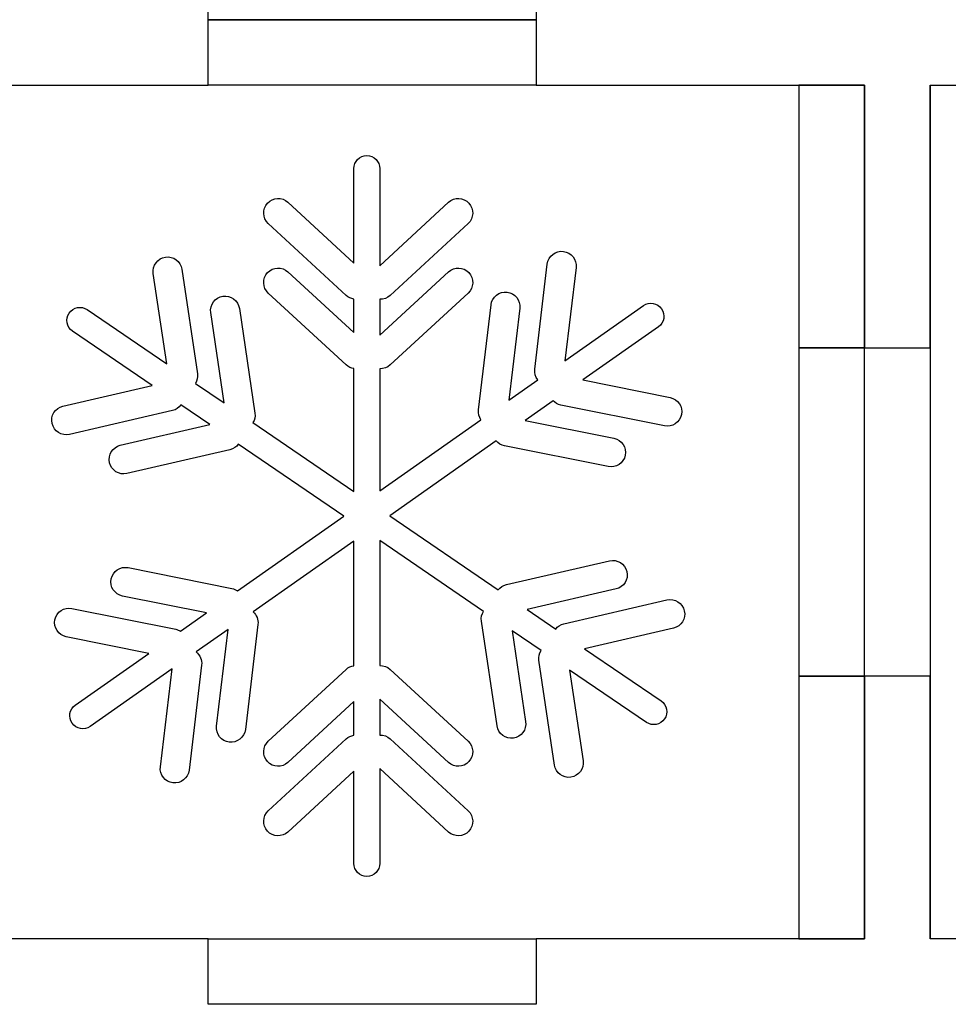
# Model space of a CAD drawing. Header units: millimetres. Extents: x -429 to 420, y -314 to 480.
# Tile 108 of 143: x 184 to 227, y 115 to 160. Entities that reach past the tile are written whole.
import ezdxf

# ---------------------------------------------------------------- set-up
doc = ezdxf.new("R2010")
doc.units = ezdxf.units.MM
doc.header["$MEASUREMENT"] = 0
doc.layers.add('Layer 1', color=7, linetype='Continuous')

msp = doc.modelspace()

# ---------------------------------------------------------------- linework, layer by layer
at = {"layer": 'Layer 1', "color": 114}
for points in [[(220.0131, 144.5664), (223.0131, 144.5664), (223.0131, 156.5662), (220.0131, 156.5662), (220.0131, 144.5664)], [(220.0131, 117.5662), (223.0131, 117.5662), (223.0131, 129.566), (220.0131, 129.566), (220.0131, 117.5662)]]:
    msp.add_lwpolyline(points, close=True, dxfattribs=at)
at = {"layer": 'Layer 1', "color": 7, "lineweight": 25}
for points, knots in [([(223.0129, 189.5662), (223.0129, 189.5662), (223.0129, 201.5661), (223.0129, 201.5661), (223.0129, 201.5661), (223.0129, 201.5661), (211.3424, 201.5661), (211.3424, 201.5661), (211.3424, 201.5661), (211.3424, 201.5661), (208.0129, 201.5661), (208.0129, 201.5661), (208.0129, 201.5661), (208.0129, 201.5661), (208.0129, 204.5662), (208.0129, 204.5662), (208.0129, 204.5662), (208.0129, 204.5662), (208.0129, 204.5662), (208.0129, 204.5662), (208.0129, 204.5662), (208.0129, 204.5662), (193.0128, 204.5662), (193.0128, 204.5662), (193.0128, 204.5662), (193.0128, 204.5662), (193.0128, 204.5662), (193.0128, 204.5662), (193.0128, 204.5662), (193.0128, 204.5662), (193.0128, 201.5661), (193.0128, 201.5661), (193.0128, 201.5661), (193.0128, 201.5661), (189.6127, 201.5661), (189.6127, 201.5661), (189.6127, 201.5661), (189.6127, 201.5661), (178.0128, 201.5661), (178.0128, 201.5661), (178.0128, 201.5661), (178.0128, 201.5661), (178.0128, 189.5662), (178.0128, 189.5662), (178.0128, 189.5662), (178.0128, 189.5662), (181.0129, 189.5662), (181.0129, 189.5662), (181.0129, 189.5662), (181.0129, 189.5662), (181.0129, 174.5662), (181.0129, 174.5662), (181.0129, 174.5662), (181.0129, 174.5662), (178.0128, 174.5662), (178.0128, 174.5662), (178.0128, 174.5662), (178.0128, 174.5662), (178.0128, 162.5663), (178.0128, 162.5663), (178.0128, 162.5663), (178.0128, 162.5663), (189.6127, 162.5663), (189.6127, 162.5663), (189.6127, 162.5663), (189.6127, 162.5663), (193.0128, 162.5663), (193.0128, 162.5663), (193.0128, 162.5663), (193.0128, 162.5663), (193.0128, 159.5661), (193.0128, 159.5661), (193.0128, 159.5661), (193.0128, 159.5661), (193.0128, 159.5661), (193.0128, 159.5661), (193.0128, 159.5661), (193.0128, 159.5661), (208.0129, 159.5661), (208.0129, 159.5661), (208.0129, 159.5661), (208.0129, 159.5661), (208.0129, 159.5661), (208.0129, 159.5661), (208.0129, 159.5661), (208.0129, 159.5661), (208.0129, 162.5663), (208.0129, 162.5663), (208.0129, 162.5663), (208.0129, 162.5663), (211.3424, 162.5663), (211.3424, 162.5663), (211.3424, 162.5663), (211.3424, 162.5663), (223.0129, 162.5663), (223.0129, 162.5663), (223.0129, 162.5663), (223.0129, 162.5663), (223.0129, 174.5662), (223.0129, 174.5662), (223.0129, 174.5662), (223.0129, 174.5662), (220.0128, 174.5662), (220.0128, 174.5662), (220.0128, 174.5662), (220.0128, 174.5662), (220.0128, 189.5662), (220.0128, 189.5662), (220.0128, 189.5662), (220.0128, 189.5662), (223.0129, 189.5662), (223.0129, 189.5662)], [0, 0, 0, 0, 0.0344828, 0.0344828, 0.0344828, 0.0344828, 0.0689655, 0.0689655, 0.0689655, 0.0689655, 0.1034483, 0.1034483, 0.1034483, 0.1034483, 0.137931, 0.137931, 0.137931, 0.137931, 0.1724138, 0.1724138, 0.1724138, 0.1724138, 0.2068966, 0.2068966, 0.2068966, 0.2068966, 0.2413793, 0.2413793, 0.2413793, 0.2413793, 0.2758621, 0.2758621, 0.2758621, 0.2758621, 0.3103448, 0.3103448, 0.3103448, 0.3103448, 0.3448276, 0.3448276, 0.3448276, 0.3448276, 0.3793103, 0.3793103, 0.3793103, 0.3793103, 0.4137931, 0.4137931, 0.4137931, 0.4137931, 0.4482759, 0.4482759, 0.4482759, 0.4482759, 0.4827586, 0.4827586, 0.4827586, 0.4827586, 0.5172414, 0.5172414, 0.5172414, 0.5172414, 0.5517241, 0.5517241, 0.5517241, 0.5517241, 0.5862069, 0.5862069, 0.5862069, 0.5862069, 0.6206897, 0.6206897, 0.6206897, 0.6206897, 0.6551724, 0.6551724, 0.6551724, 0.6551724, 0.6896552, 0.6896552, 0.6896552, 0.6896552, 0.7241379, 0.7241379, 0.7241379, 0.7241379, 0.7586207, 0.7586207, 0.7586207, 0.7586207, 0.7931034, 0.7931034, 0.7931034, 0.7931034, 0.8275862, 0.8275862, 0.8275862, 0.8275862, 0.862069, 0.862069, 0.862069, 0.862069, 0.8965517, 0.8965517, 0.8965517, 0.8965517, 0.9310345, 0.9310345, 0.9310345, 0.9310345, 1, 1, 1, 1]), ([(265.0128, 201.5661), (265.0128, 201.5661), (253.0129, 201.5661), (253.0129, 201.5661), (253.0129, 201.5661), (253.0129, 201.5661), (253.0129, 204.5662), (253.0129, 204.5662), (253.0129, 204.5662), (253.0129, 204.5662), (238.0129, 204.5662), (238.0129, 204.5662), (238.0129, 204.5662), (238.0129, 204.5662), (238.0129, 201.5661), (238.0129, 201.5661), (238.0129, 201.5661), (238.0129, 201.5661), (226.013, 201.5661), (226.013, 201.5661), (226.013, 201.5661), (226.013, 201.5661), (226.013, 189.5662), (226.013, 189.5662), (226.013, 189.5662), (226.013, 189.5662), (223.0129, 189.5662), (223.0129, 189.5662), (223.0129, 189.5662), (223.0129, 189.5662), (223.0129, 174.5662), (223.0129, 174.5662), (223.0129, 174.5662), (223.0129, 174.5662), (226.013, 174.5662), (226.013, 174.5662), (226.013, 174.5662), (226.013, 174.5662), (226.013, 162.5663), (226.013, 162.5663), (226.013, 162.5663), (226.013, 162.5663), (238.0129, 162.5663), (238.0129, 162.5663), (238.0129, 162.5663), (238.0129, 162.5663), (238.0129, 159.5661), (238.0129, 159.5661), (238.0129, 159.5661), (238.0129, 159.5661), (253.0129, 159.5661), (253.0129, 159.5661), (253.0129, 159.5661), (253.0129, 159.5661), (253.0129, 162.5663), (253.0129, 162.5663), (253.0129, 162.5663), (253.0129, 162.5663), (265.0128, 162.5663), (265.0128, 162.5663), (265.0128, 162.5663), (265.0128, 162.5663), (265.0128, 174.5662), (265.0128, 174.5662), (265.0128, 174.5662), (265.0128, 174.5662), (268.013, 174.5662), (268.013, 174.5662), (268.013, 174.5662), (268.013, 174.5662), (268.013, 189.5662), (268.013, 189.5662), (268.013, 189.5662), (268.013, 189.5662), (265.0128, 189.5662), (265.0128, 189.5662), (265.0128, 189.5662), (265.0128, 189.5662), (265.0128, 201.5661), (265.0128, 201.5661)], [0, 0, 0, 0, 0.047619, 0.047619, 0.047619, 0.047619, 0.0952381, 0.0952381, 0.0952381, 0.0952381, 0.1428571, 0.1428571, 0.1428571, 0.1428571, 0.1904762, 0.1904762, 0.1904762, 0.1904762, 0.2380952, 0.2380952, 0.2380952, 0.2380952, 0.2857143, 0.2857143, 0.2857143, 0.2857143, 0.3333333, 0.3333333, 0.3333333, 0.3333333, 0.3809524, 0.3809524, 0.3809524, 0.3809524, 0.4285714, 0.4285714, 0.4285714, 0.4285714, 0.4761905, 0.4761905, 0.4761905, 0.4761905, 0.5238095, 0.5238095, 0.5238095, 0.5238095, 0.5714286, 0.5714286, 0.5714286, 0.5714286, 0.6190476, 0.6190476, 0.6190476, 0.6190476, 0.6666667, 0.6666667, 0.6666667, 0.6666667, 0.7142857, 0.7142857, 0.7142857, 0.7142857, 0.7619048, 0.7619048, 0.7619048, 0.7619048, 0.8095238, 0.8095238, 0.8095238, 0.8095238, 0.8571429, 0.8571429, 0.8571429, 0.8571429, 0.9047619, 0.9047619, 0.9047619, 0.9047619, 1, 1, 1, 1]), ([(223.0129, 144.5661), (223.0129, 144.5661), (223.0129, 156.5663), (223.0129, 156.5663), (223.0129, 156.5663), (223.0129, 156.5663), (211.3424, 156.5663), (211.3424, 156.5663), (211.3424, 156.5663), (211.3424, 156.5663), (208.0129, 156.5663), (208.0129, 156.5663), (208.0129, 156.5663), (208.0129, 156.5663), (208.0129, 159.5661), (208.0129, 159.5661), (208.0129, 159.5661), (208.0129, 159.5661), (208.0129, 159.5661), (208.0129, 159.5661), (208.0129, 159.5661), (208.0129, 159.5661), (193.0128, 159.5661), (193.0128, 159.5661), (193.0128, 159.5661), (193.0128, 159.5661), (193.0128, 159.5661), (193.0128, 159.5661), (193.0128, 159.5661), (193.0128, 159.5661), (193.0128, 156.5663), (193.0128, 156.5663), (193.0128, 156.5663), (193.0128, 156.5663), (189.6127, 156.5663), (189.6127, 156.5663), (189.6127, 156.5663), (189.6127, 156.5663), (178.0128, 156.5663), (178.0128, 156.5663), (178.0128, 156.5663), (178.0128, 156.5663), (178.0128, 144.5661), (178.0128, 144.5661), (178.0128, 144.5661), (178.0128, 144.5661), (181.0129, 144.5661), (181.0129, 144.5661), (181.0129, 144.5661), (181.0129, 144.5661), (181.0129, 129.5661), (181.0129, 129.5661), (181.0129, 129.5661), (181.0129, 129.5661), (178.0128, 129.5661), (178.0128, 129.5661), (178.0128, 129.5661), (178.0128, 129.5661), (178.0128, 117.5662), (178.0128, 117.5662), (178.0128, 117.5662), (178.0128, 117.5662), (189.6127, 117.5662), (189.6127, 117.5662), (189.6127, 117.5662), (189.6127, 117.5662), (193.0128, 117.5662), (193.0128, 117.5662), (193.0128, 117.5662), (193.0128, 117.5662), (193.0128, 114.5663), (193.0128, 114.5663), (193.0128, 114.5663), (193.0128, 114.5663), (193.0128, 114.5663), (193.0128, 114.5663), (193.0128, 114.5663), (193.0128, 114.5663), (208.0129, 114.5663), (208.0129, 114.5663), (208.0129, 114.5663), (208.0129, 114.5663), (208.0129, 114.5663), (208.0129, 114.5663), (208.0129, 114.5663), (208.0129, 114.5663), (208.0129, 117.5662), (208.0129, 117.5662), (208.0129, 117.5662), (208.0129, 117.5662), (211.3424, 117.5662), (211.3424, 117.5662), (211.3424, 117.5662), (211.3424, 117.5662), (223.0129, 117.5662), (223.0129, 117.5662), (223.0129, 117.5662), (223.0129, 117.5662), (223.0129, 129.5661), (223.0129, 129.5661), (223.0129, 129.5661), (223.0129, 129.5661), (220.0128, 129.5661), (220.0128, 129.5661), (220.0128, 129.5661), (220.0128, 129.5661), (220.0128, 144.5661), (220.0128, 144.5661), (220.0128, 144.5661), (220.0128, 144.5661), (223.0129, 144.5661), (223.0129, 144.5661)], [0, 0, 0, 0, 0.0344828, 0.0344828, 0.0344828, 0.0344828, 0.0689655, 0.0689655, 0.0689655, 0.0689655, 0.1034483, 0.1034483, 0.1034483, 0.1034483, 0.137931, 0.137931, 0.137931, 0.137931, 0.1724138, 0.1724138, 0.1724138, 0.1724138, 0.2068966, 0.2068966, 0.2068966, 0.2068966, 0.2413793, 0.2413793, 0.2413793, 0.2413793, 0.2758621, 0.2758621, 0.2758621, 0.2758621, 0.3103448, 0.3103448, 0.3103448, 0.3103448, 0.3448276, 0.3448276, 0.3448276, 0.3448276, 0.3793103, 0.3793103, 0.3793103, 0.3793103, 0.4137931, 0.4137931, 0.4137931, 0.4137931, 0.4482759, 0.4482759, 0.4482759, 0.4482759, 0.4827586, 0.4827586, 0.4827586, 0.4827586, 0.5172414, 0.5172414, 0.5172414, 0.5172414, 0.5517241, 0.5517241, 0.5517241, 0.5517241, 0.5862069, 0.5862069, 0.5862069, 0.5862069, 0.6206897, 0.6206897, 0.6206897, 0.6206897, 0.6551724, 0.6551724, 0.6551724, 0.6551724, 0.6896552, 0.6896552, 0.6896552, 0.6896552, 0.7241379, 0.7241379, 0.7241379, 0.7241379, 0.7586207, 0.7586207, 0.7586207, 0.7586207, 0.7931034, 0.7931034, 0.7931034, 0.7931034, 0.8275862, 0.8275862, 0.8275862, 0.8275862, 0.862069, 0.862069, 0.862069, 0.862069, 0.8965517, 0.8965517, 0.8965517, 0.8965517, 0.9310345, 0.9310345, 0.9310345, 0.9310345, 1, 1, 1, 1]), ([(265.0128, 156.5663), (265.0128, 156.5663), (253.0129, 156.5663), (253.0129, 156.5663), (253.0129, 156.5663), (253.0129, 156.5663), (253.0129, 159.5661), (253.0129, 159.5661), (253.0129, 159.5661), (253.0129, 159.5661), (238.0129, 159.5661), (238.0129, 159.5661), (238.0129, 159.5661), (238.0129, 159.5661), (238.0129, 156.5663), (238.0129, 156.5663), (238.0129, 156.5663), (238.0129, 156.5663), (226.013, 156.5663), (226.013, 156.5663), (226.013, 156.5663), (226.013, 156.5663), (226.013, 144.5661), (226.013, 144.5661), (226.013, 144.5661), (226.013, 144.5661), (223.0129, 144.5661), (223.0129, 144.5661), (223.0129, 144.5661), (223.0129, 144.5661), (223.0129, 129.5661), (223.0129, 129.5661), (223.0129, 129.5661), (223.0129, 129.5661), (226.013, 129.5661), (226.013, 129.5661), (226.013, 129.5661), (226.013, 129.5661), (226.013, 117.5662), (226.013, 117.5662), (226.013, 117.5662), (226.013, 117.5662), (238.0129, 117.5662), (238.0129, 117.5662), (238.0129, 117.5662), (238.0129, 117.5662), (238.0129, 114.5663), (238.0129, 114.5663), (238.0129, 114.5663), (238.0129, 114.5663), (253.0129, 114.5663), (253.0129, 114.5663), (253.0129, 114.5663), (253.0129, 114.5663), (253.0129, 117.5662), (253.0129, 117.5662), (253.0129, 117.5662), (253.0129, 117.5662), (265.0128, 117.5662), (265.0128, 117.5662), (265.0128, 117.5662), (265.0128, 117.5662), (265.0128, 129.5661), (265.0128, 129.5661), (265.0128, 129.5661), (265.0128, 129.5661), (268.013, 129.5661), (268.013, 129.5661), (268.013, 129.5661), (268.013, 129.5661), (268.013, 144.5661), (268.013, 144.5661), (268.013, 144.5661), (268.013, 144.5661), (265.0128, 144.5661), (265.0128, 144.5661), (265.0128, 144.5661), (265.0128, 144.5661), (265.0128, 156.5663), (265.0128, 156.5663)], [0, 0, 0, 0, 0.047619, 0.047619, 0.047619, 0.047619, 0.0952381, 0.0952381, 0.0952381, 0.0952381, 0.1428571, 0.1428571, 0.1428571, 0.1428571, 0.1904762, 0.1904762, 0.1904762, 0.1904762, 0.2380952, 0.2380952, 0.2380952, 0.2380952, 0.2857143, 0.2857143, 0.2857143, 0.2857143, 0.3333333, 0.3333333, 0.3333333, 0.3333333, 0.3809524, 0.3809524, 0.3809524, 0.3809524, 0.4285714, 0.4285714, 0.4285714, 0.4285714, 0.4761905, 0.4761905, 0.4761905, 0.4761905, 0.5238095, 0.5238095, 0.5238095, 0.5238095, 0.5714286, 0.5714286, 0.5714286, 0.5714286, 0.6190476, 0.6190476, 0.6190476, 0.6190476, 0.6666667, 0.6666667, 0.6666667, 0.6666667, 0.7142857, 0.7142857, 0.7142857, 0.7142857, 0.7619048, 0.7619048, 0.7619048, 0.7619048, 0.8095238, 0.8095238, 0.8095238, 0.8095238, 0.8571429, 0.8571429, 0.8571429, 0.8571429, 0.9047619, 0.9047619, 0.9047619, 0.9047619, 1, 1, 1, 1])]:
    msp.add_open_spline(points, degree=3, knots=knots, dxfattribs=at)
at = {"layer": 'Layer 1', "color": 114}
for points, knots in [([(208.0129, 159.5661), (208.0129, 159.5661), (208.0129, 159.5661), (208.0129, 159.5661), (208.0129, 159.5661), (208.0129, 159.5661), (208.0129, 162.5663), (208.0129, 162.5663), (208.0129, 162.5663), (208.0129, 162.5663), (193.0128, 162.5663), (193.0128, 162.5663), (193.0128, 162.5663), (193.0128, 162.5663), (193.0128, 159.5661), (193.0128, 159.5661), (193.0128, 159.5661), (193.0128, 159.5661), (193.0128, 159.5661), (193.0128, 159.5661), (193.0128, 159.5661), (193.0128, 159.5661), (208.0129, 159.5661), (208.0129, 159.5661)], [0, 0, 0, 0, 0.1428571, 0.1428571, 0.1428571, 0.1428571, 0.2857143, 0.2857143, 0.2857143, 0.2857143, 0.4285714, 0.4285714, 0.4285714, 0.4285714, 0.5714286, 0.5714286, 0.5714286, 0.5714286, 0.7142857, 0.7142857, 0.7142857, 0.7142857, 1, 1, 1, 1]), ([(193.0128, 159.5661), (193.0128, 159.5661), (193.0128, 159.5661), (193.0128, 159.5661), (193.0128, 159.5661), (193.0128, 159.5661), (193.0128, 156.5663), (193.0128, 156.5663), (193.0128, 156.5663), (193.0128, 156.5663), (208.0129, 156.5663), (208.0129, 156.5663), (208.0129, 156.5663), (208.0129, 156.5663), (208.0129, 159.5661), (208.0129, 159.5661), (208.0129, 159.5661), (208.0129, 159.5661), (208.0129, 159.5661), (208.0129, 159.5661), (208.0129, 159.5661), (208.0129, 159.5661), (193.0128, 159.5661), (193.0128, 159.5661)], [0, 0, 0, 0, 0.1428571, 0.1428571, 0.1428571, 0.1428571, 0.2857143, 0.2857143, 0.2857143, 0.2857143, 0.4285714, 0.4285714, 0.4285714, 0.4285714, 0.5714286, 0.5714286, 0.5714286, 0.5714286, 0.7142857, 0.7142857, 0.7142857, 0.7142857, 1, 1, 1, 1]), ([(226.013, 144.5661), (226.013, 144.5661), (223.0129, 144.5661), (223.0129, 144.5661), (223.0129, 144.5661), (223.0129, 144.5661), (223.0129, 129.5661), (223.0129, 129.5661), (223.0129, 129.5661), (223.0129, 129.5661), (226.013, 129.5661), (226.013, 129.5661), (226.013, 129.5661), (226.013, 129.5661), (226.013, 117.5662), (226.013, 117.5662), (226.013, 117.5662), (226.013, 117.5662), (226.013, 117.5662), (226.013, 117.5662), (226.013, 117.5662), (226.013, 117.5662), (226.013, 156.5663), (226.013, 156.5663), (226.013, 156.5663), (226.013, 156.5663), (226.013, 156.5663), (226.013, 156.5663), (226.013, 156.5663), (226.013, 156.5663), (226.013, 144.5661), (226.013, 144.5661)], [0, 0, 0, 0, 0.1111111, 0.1111111, 0.1111111, 0.1111111, 0.2222222, 0.2222222, 0.2222222, 0.2222222, 0.3333333, 0.3333333, 0.3333333, 0.3333333, 0.4444444, 0.4444444, 0.4444444, 0.4444444, 0.5555556, 0.5555556, 0.5555556, 0.5555556, 0.6666667, 0.6666667, 0.6666667, 0.6666667, 0.7777778, 0.7777778, 0.7777778, 0.7777778, 1, 1, 1, 1]), ([(214.7783, 132.5517), (214.6965, 132.9062), (214.3394, 133.1293), (213.9851, 133.0473), (213.9851, 133.0473), (213.9851, 133.0473), (209.2689, 131.958), (209.2689, 131.958), (209.2689, 131.958), (209.1149, 131.9225), (208.9882, 131.8334), (208.8982, 131.7167), (208.8982, 131.7167), (208.8982, 131.7167), (207.5901, 132.6083), (207.5901, 132.6083), (207.5901, 132.6083), (207.5901, 132.6083), (211.6573, 133.5476), (211.6573, 133.5476), (211.6573, 133.5476), (212.0118, 133.6294), (212.2349, 133.9865), (212.1529, 134.3408), (212.1529, 134.3408), (212.0711, 134.6953), (211.714, 134.9184), (211.3597, 134.8364), (211.3597, 134.8364), (211.3597, 134.8364), (206.6435, 133.7474), (206.6435, 133.7474), (206.6435, 133.7474), (206.4898, 133.7119), (206.363, 133.6228), (206.2728, 133.5064), (206.2728, 133.5064), (206.2728, 133.5064), (201.3087, 136.8902), (201.3087, 136.8902), (201.3087, 136.8902), (201.3087, 136.8902), (206.1813, 140.3152), (206.1813, 140.3152), (206.1813, 140.3152), (206.2744, 140.2051), (206.4012, 140.1226), (206.5528, 140.0922), (206.5528, 140.0922), (206.5528, 140.0922), (211.2981, 139.1381), (211.2981, 139.1381), (211.2981, 139.1381), (211.6548, 139.0664), (212.0053, 139.2995), (212.077, 139.6562), (212.077, 139.6562), (212.1487, 140.0129), (211.9156, 140.3634), (211.5589, 140.4351), (211.5589, 140.4351), (211.5589, 140.4351), (207.51, 141.249), (207.51, 141.249), (207.51, 141.249), (207.51, 141.249), (208.7834, 142.1441), (208.7834, 142.1441), (208.7834, 142.1441), (208.8734, 142.0512), (208.9908, 141.9832), (209.1263, 141.956), (209.1263, 141.956), (209.1263, 141.956), (213.8719, 141.0019), (213.8719, 141.0019), (213.8719, 141.0019), (214.2286, 140.9302), (214.5791, 141.1633), (214.6508, 141.52), (214.6508, 141.52), (214.7225, 141.8767), (214.4894, 142.2272), (214.1327, 142.2989), (214.1327, 142.2989), (214.1327, 142.2989), (210.1444, 143.1006), (210.1444, 143.1006), (210.1444, 143.1006), (210.1444, 143.1006), (213.593, 145.5244), (213.593, 145.5244), (213.593, 145.5244), (213.861, 145.7128), (213.9261, 146.0858), (213.7377, 146.3539), (213.7377, 146.3539), (213.5493, 146.6217), (213.1763, 146.6867), (212.9085, 146.4986), (212.9085, 146.4986), (212.9085, 146.4986), (209.3189, 143.9755), (209.3189, 143.9755), (209.3189, 143.9755), (209.3189, 143.9755), (209.8282, 148.2424), (209.8282, 148.2424), (209.8282, 148.2424), (209.8713, 148.6036), (209.611, 148.9346), (209.2498, 148.9777), (209.2498, 148.9777), (208.8886, 149.0208), (208.5576, 148.7605), (208.5145, 148.3993), (208.5145, 148.3993), (208.5145, 148.3993), (207.9406, 143.5931), (207.9406, 143.5931), (207.9406, 143.5931), (207.9189, 143.4119), (207.9739, 143.2383), (208.0795, 143.1047), (208.0795, 143.1047), (208.0795, 143.1047), (206.7521, 142.1718), (206.7521, 142.1718), (206.7521, 142.1718), (206.7521, 142.1718), (207.2543, 146.3789), (207.2543, 146.3789), (207.2543, 146.3789), (207.2974, 146.7401), (207.0371, 147.0711), (206.6759, 147.1142), (206.6759, 147.1142), (206.3147, 147.1573), (205.9837, 146.897), (205.9406, 146.5358), (205.9406, 146.5358), (205.9406, 146.5358), (205.3667, 141.7296), (205.3667, 141.7296), (205.3667, 141.7296), (205.3469, 141.5642), (205.3932, 141.4068), (205.481, 141.2787), (205.481, 141.2787), (205.481, 141.2787), (200.8577, 138.0291), (200.8577, 138.0291), (200.8577, 138.0291), (200.8577, 138.0291), (200.8577, 143.6137), (200.8577, 143.6137), (200.8577, 143.6137), (201.0281, 143.606), (201.2014, 143.6632), (201.3361, 143.7875), (201.3361, 143.7875), (201.3361, 143.7875), (204.8921, 147.0712), (204.8921, 147.0712), (204.8921, 147.0712), (205.1593, 147.3181), (205.176, 147.7385), (204.9294, 148.006), (204.9294, 148.006), (204.6825, 148.2732), (204.2619, 148.2899), (203.9946, 148.0433), (203.9946, 148.0433), (203.9946, 148.0433), (200.8577, 145.1466), (200.8577, 145.1466), (200.8577, 145.1466), (200.8577, 145.1466), (200.8577, 146.7913), (200.8577, 146.7913), (200.8577, 146.7913), (201.0281, 146.7836), (201.2014, 146.8408), (201.3361, 146.9651), (201.3361, 146.9651), (201.3361, 146.9651), (204.8921, 150.2488), (204.8921, 150.2488), (204.8921, 150.2488), (205.1593, 150.4957), (205.176, 150.9163), (204.9294, 151.1836), (204.9294, 151.1836), (204.6825, 151.4508), (204.2619, 151.4675), (203.9946, 151.2209), (203.9946, 151.2209), (203.9946, 151.2209), (200.8577, 148.3242), (200.8577, 148.3242), (200.8577, 148.3242), (200.8577, 148.3242), (200.8577, 152.7584), (200.8577, 152.7584), (200.8577, 152.7584), (200.8577, 153.086), (200.5899, 153.3537), (200.2624, 153.3537), (200.2624, 153.3537), (199.9351, 153.3537), (199.6671, 153.0859), (199.6671, 152.7584), (199.6671, 152.7584), (199.6671, 152.7584), (199.6671, 148.4401), (199.6671, 148.4401), (199.6671, 148.4401), (199.6671, 148.4401), (196.6559, 151.2209), (196.6559, 151.2209), (196.6559, 151.2209), (196.3887, 151.4678), (195.968, 151.4511), (195.7211, 151.1836), (195.7211, 151.1836), (195.4742, 150.9164), (195.4909, 150.4957), (195.7584, 150.2488), (195.7584, 150.2488), (195.7584, 150.2488), (199.3144, 146.9651), (199.3144, 146.9651), (199.3144, 146.9651), (199.4157, 146.8714), (199.5393, 146.8161), (199.6671, 146.7976), (199.6671, 146.7976), (199.6671, 146.7976), (199.6671, 145.2625), (199.6671, 145.2625), (199.6671, 145.2625), (199.6671, 145.2625), (196.6559, 148.0433), (196.6559, 148.0433), (196.6559, 148.0433), (196.3887, 148.2902), (195.968, 148.2735), (195.7211, 148.006), (195.7211, 148.006), (195.4742, 147.7388), (195.4909, 147.3181), (195.7584, 147.0712), (195.7584, 147.0712), (195.7584, 147.0712), (199.3144, 143.7875), (199.3144, 143.7875), (199.3144, 143.7875), (199.4157, 143.6938), (199.5393, 143.6385), (199.6671, 143.62), (199.6671, 143.62), (199.6671, 143.62), (199.6671, 138.0095), (199.6671, 138.0095), (199.6671, 138.0095), (199.6671, 138.0095), (195.0575, 141.1514), (195.0575, 141.1514), (195.0575, 141.1514), (195.1326, 141.2779), (195.1692, 141.4279), (195.1459, 141.5837), (195.1459, 141.5837), (195.1459, 141.5837), (194.435, 146.3716), (194.435, 146.3716), (194.435, 146.3716), (194.3816, 146.7314), (194.0434, 146.9823), (193.6836, 146.9288), (193.6836, 146.9288), (193.3238, 146.8754), (193.0729, 146.5372), (193.1264, 146.1774), (193.1264, 146.1774), (193.1264, 146.1774), (193.7392, 142.0502), (193.7392, 142.0502), (193.7392, 142.0502), (193.7392, 142.0502), (192.4319, 142.9413), (192.4319, 142.9413), (192.4319, 142.9413), (192.5068, 143.0675), (192.5433, 143.2178), (192.52, 143.3734), (192.52, 143.3734), (192.52, 143.3734), (191.8091, 148.1613), (191.8091, 148.1613), (191.8091, 148.1613), (191.7557, 148.5211), (191.4175, 148.772), (191.0577, 148.7185), (191.0577, 148.7185), (190.6979, 148.6651), (190.447, 148.3269), (190.5005, 147.9671), (190.5005, 147.9671), (190.5005, 147.9671), (191.1133, 143.8401), (191.1133, 143.8401), (191.1133, 143.8401), (191.1133, 143.8401), (187.48, 146.3166), (187.48, 146.3166), (187.48, 146.3166), (187.2093, 146.501), (186.8373, 146.4306), (186.6526, 146.16), (186.6526, 146.16), (186.4682, 145.8896), (186.5388, 145.5173), (186.8092, 145.3329), (186.8092, 145.3329), (186.8092, 145.3329), (190.456, 142.8471), (190.456, 142.8471), (190.456, 142.8471), (190.456, 142.8471), (186.3674, 141.9028), (186.3674, 141.9028), (186.3674, 141.9028), (186.0129, 141.821), (185.7898, 141.4639), (185.8718, 141.1096), (185.8718, 141.1096), (185.9538, 140.7551), (186.3107, 140.532), (186.665, 140.614), (186.665, 140.614), (186.665, 140.614), (191.3812, 141.7033), (191.3812, 141.7033), (191.3812, 141.7033), (191.5407, 141.7401), (191.6712, 141.8343), (191.7617, 141.9573), (191.7617, 141.9573), (191.7617, 141.9573), (193.0814, 141.0577), (193.0814, 141.0577), (193.0814, 141.0577), (193.0814, 141.0577), (188.9931, 140.1137), (188.9931, 140.1137), (188.9931, 140.1137), (188.6386, 140.0319), (188.4155, 139.6748), (188.4975, 139.3205), (188.4975, 139.3205), (188.5793, 138.966), (188.9364, 138.7429), (189.2907, 138.8249), (189.2907, 138.8249), (189.2907, 138.8249), (194.0069, 139.9142), (194.0069, 139.9142), (194.0069, 139.9142), (194.1662, 139.951), (194.2969, 140.0452), (194.3871, 140.1679), (194.3871, 140.1679), (194.3871, 140.1679), (199.216, 136.8765), (199.216, 136.8765), (199.216, 136.8765), (199.216, 136.8765), (194.3516, 133.4573), (194.3516, 133.4573), (194.3516, 133.4573), (194.2775, 133.5107), (194.1923, 133.5507), (194.0976, 133.5697), (194.0976, 133.5697), (194.0976, 133.5697), (189.3523, 134.5238), (189.3523, 134.5238), (189.3523, 134.5238), (188.9956, 134.5955), (188.6451, 134.3624), (188.5734, 134.0057), (188.5734, 134.0057), (188.5017, 133.649), (188.7348, 133.2985), (189.0915, 133.2268), (189.0915, 133.2268), (189.0915, 133.2268), (192.9266, 132.4558), (192.9266, 132.4558), (192.9266, 132.4558), (192.9266, 132.4558), (191.737, 131.6197), (191.737, 131.6197), (191.737, 131.6197), (191.6727, 131.6594), (191.6021, 131.6903), (191.5237, 131.706), (191.5237, 131.706), (191.5237, 131.706), (186.7784, 132.6601), (186.7784, 132.6601), (186.7784, 132.6601), (186.4217, 132.7318), (186.0712, 132.4987), (185.9995, 132.142), (185.9995, 132.142), (185.9278, 131.7853), (186.1609, 131.4348), (186.5176, 131.3631), (186.5176, 131.3631), (186.5176, 131.3631), (190.2921, 130.6043), (190.2921, 130.6043), (190.2921, 130.6043), (190.2921, 130.6043), (186.9316, 128.2424), (186.9316, 128.2424), (186.9316, 128.2424), (186.6638, 128.054), (186.5988, 127.681), (186.7869, 127.4129), (186.7869, 127.4129), (186.9753, 127.1451), (187.3483, 127.0801), (187.6164, 127.2682), (187.6164, 127.2682), (187.6164, 127.2682), (191.3568, 129.8971), (191.3568, 129.8971), (191.3568, 129.8971), (191.3568, 129.8971), (190.8221, 125.4193), (190.8221, 125.4193), (190.8221, 125.4193), (190.779, 125.0581), (191.0393, 124.7271), (191.4005, 124.684), (191.4005, 124.684), (191.7617, 124.6409), (192.0927, 124.9012), (192.1358, 125.2624), (192.1358, 125.2624), (192.1358, 125.2624), (192.7097, 130.0686), (192.7097, 130.0686), (192.7097, 130.0686), (192.7383, 130.3073), (192.6327, 130.5306), (192.4546, 130.6687), (192.4546, 130.6687), (192.4546, 130.6687), (193.9233, 131.7008), (193.9233, 131.7008), (193.9233, 131.7008), (193.9233, 131.7008), (193.3957, 127.2828), (193.3957, 127.2828), (193.3957, 127.2828), (193.3526, 126.9216), (193.6129, 126.5906), (193.9741, 126.5475), (193.9741, 126.5475), (194.3353, 126.5044), (194.6663, 126.7647), (194.7094, 127.1259), (194.7094, 127.1259), (194.7094, 127.1259), (195.2833, 131.9321), (195.2833, 131.9321), (195.2833, 131.9321), (195.3098, 132.1541), (195.2211, 132.3639), (195.0653, 132.5033), (195.0653, 132.5033), (195.0653, 132.5033), (199.6667, 135.7376), (199.6667, 135.7376), (199.6667, 135.7376), (199.6667, 135.7376), (199.6667, 130.0419), (199.6667, 130.0419), (199.6667, 130.0419), (199.5389, 130.0234), (199.4156, 129.9681), (199.314, 129.8744), (199.314, 129.8744), (199.314, 129.8744), (195.758, 126.5907), (195.758, 126.5907), (195.758, 126.5907), (195.4908, 126.3438), (195.4741, 125.9232), (195.7207, 125.6559), (195.7207, 125.6559), (195.9676, 125.3887), (196.3882, 125.372), (196.6555, 125.6186), (196.6555, 125.6186), (196.6555, 125.6186), (199.6667, 128.3994), (199.6667, 128.3994), (199.6667, 128.3994), (199.6667, 128.3994), (199.6667, 126.8643), (199.6667, 126.8643), (199.6667, 126.8643), (199.5389, 126.8458), (199.4156, 126.7905), (199.314, 126.6968), (199.314, 126.6968), (199.314, 126.6968), (195.758, 123.4131), (195.758, 123.4131), (195.758, 123.4131), (195.4908, 123.1662), (195.4741, 122.7456), (195.7207, 122.4783), (195.7207, 122.4783), (195.9676, 122.2111), (196.3882, 122.1944), (196.6555, 122.441), (196.6555, 122.441), (196.6555, 122.441), (199.6667, 125.2218), (199.6667, 125.2218), (199.6667, 125.2218), (199.6667, 125.2218), (199.6667, 121.0086), (199.6667, 121.0086), (199.6667, 121.0086), (199.6667, 120.681), (199.9347, 120.4133), (200.262, 120.4133), (200.262, 120.4133), (200.5896, 120.4133), (200.8573, 120.6811), (200.8573, 121.0086), (200.8573, 121.0086), (200.8573, 121.0086), (200.8573, 125.3377), (200.8573, 125.3377), (200.8573, 125.3377), (200.8573, 125.3377), (203.9942, 122.441), (203.9942, 122.441), (203.9942, 122.441), (204.2614, 122.1941), (204.6821, 122.2108), (204.929, 122.4783), (204.929, 122.4783), (205.1759, 122.7455), (205.1592, 123.1662), (204.8917, 123.4131), (204.8917, 123.4131), (204.8917, 123.4131), (201.3357, 126.6968), (201.3357, 126.6968), (201.3357, 126.6968), (201.2013, 126.8209), (201.028, 126.878), (200.8573, 126.8706), (200.8573, 126.8706), (200.8573, 126.8706), (200.8573, 128.5153), (200.8573, 128.5153), (200.8573, 128.5153), (200.8573, 128.5153), (203.9942, 125.6186), (203.9942, 125.6186), (203.9942, 125.6186), (204.2614, 125.3717), (204.6821, 125.3884), (204.929, 125.6559), (204.929, 125.6559), (205.1759, 125.9231), (205.1592, 126.3438), (204.8917, 126.5907), (204.8917, 126.5907), (204.8917, 126.5907), (201.3357, 129.8744), (201.3357, 129.8744), (201.3357, 129.8744), (201.2013, 129.9985), (201.028, 130.0559), (200.8573, 130.0482), (200.8573, 130.0482), (200.8573, 130.0482), (200.8573, 135.7574), (200.8573, 135.7574), (200.8573, 135.7574), (200.8573, 135.7574), (205.6008, 132.5242), (205.6008, 132.5242), (205.6008, 132.5242), (205.5198, 132.3953), (205.4801, 132.2398), (205.5042, 132.0781), (205.5042, 132.0781), (205.5042, 132.0781), (206.2151, 127.2902), (206.2151, 127.2902), (206.2151, 127.2902), (206.2685, 126.9304), (206.6067, 126.6795), (206.9665, 126.733), (206.9665, 126.733), (207.3263, 126.7865), (207.5772, 127.1246), (207.5237, 127.4844), (207.5237, 127.4844), (207.5237, 127.4844), (206.9077, 131.6331), (206.9077, 131.6331), (206.9077, 131.6331), (206.9077, 131.6331), (208.2266, 130.7343), (208.2266, 130.7343), (208.2266, 130.7343), (208.1459, 130.6054), (208.1059, 130.4499), (208.13, 130.2885), (208.13, 130.2885), (208.13, 130.2885), (208.8409, 125.5006), (208.8409, 125.5006), (208.8409, 125.5006), (208.8943, 125.1408), (209.2325, 124.8899), (209.5923, 124.9434), (209.5923, 124.9434), (209.9521, 124.9968), (210.203, 125.335), (210.1495, 125.6948), (210.1495, 125.6948), (210.1495, 125.6948), (209.5335, 129.8432), (209.5335, 129.8432), (209.5335, 129.8432), (209.5335, 129.8432), (213.0443, 127.45), (213.0443, 127.45), (213.0443, 127.45), (213.3147, 127.2656), (213.687, 127.336), (213.8714, 127.6066), (213.8714, 127.6066), (214.0558, 127.8773), (213.9854, 128.2493), (213.7148, 128.4337), (213.7148, 128.4337), (213.7148, 128.4337), (210.2149, 130.8192), (210.2149, 130.8192), (210.2149, 130.8192), (210.2149, 130.8192), (214.2823, 131.7585), (214.2823, 131.7585), (214.2823, 131.7585), (214.6372, 131.8402), (214.8603, 132.1971), (214.7783, 132.5517)], [0, 0, 0, 0, 0.0059172, 0.0059172, 0.0059172, 0.0059172, 0.0118343, 0.0118343, 0.0118343, 0.0118343, 0.0177515, 0.0177515, 0.0177515, 0.0177515, 0.0236686, 0.0236686, 0.0236686, 0.0236686, 0.0295858, 0.0295858, 0.0295858, 0.0295858, 0.035503, 0.035503, 0.035503, 0.035503, 0.0414201, 0.0414201, 0.0414201, 0.0414201, 0.0473373, 0.0473373, 0.0473373, 0.0473373, 0.0532544, 0.0532544, 0.0532544, 0.0532544, 0.0591716, 0.0591716, 0.0591716, 0.0591716, 0.0650888, 0.0650888, 0.0650888, 0.0650888, 0.0710059, 0.0710059, 0.0710059, 0.0710059, 0.0769231, 0.0769231, 0.0769231, 0.0769231, 0.0828402, 0.0828402, 0.0828402, 0.0828402, 0.0887574, 0.0887574, 0.0887574, 0.0887574, 0.0946746, 0.0946746, 0.0946746, 0.0946746, 0.1005917, 0.1005917, 0.1005917, 0.1005917, 0.1065089, 0.1065089, 0.1065089, 0.1065089, 0.112426, 0.112426, 0.112426, 0.112426, 0.1183432, 0.1183432, 0.1183432, 0.1183432, 0.1242604, 0.1242604, 0.1242604, 0.1242604, 0.1301775, 0.1301775, 0.1301775, 0.1301775, 0.1360947, 0.1360947, 0.1360947, 0.1360947, 0.1420118, 0.1420118, 0.1420118, 0.1420118, 0.147929, 0.147929, 0.147929, 0.147929, 0.1538462, 0.1538462, 0.1538462, 0.1538462, 0.1597633, 0.1597633, 0.1597633, 0.1597633, 0.1656805, 0.1656805, 0.1656805, 0.1656805, 0.1715976, 0.1715976, 0.1715976, 0.1715976, 0.1775148, 0.1775148, 0.1775148, 0.1775148, 0.183432, 0.183432, 0.183432, 0.183432, 0.1893491, 0.1893491, 0.1893491, 0.1893491, 0.1952663, 0.1952663, 0.1952663, 0.1952663, 0.2011834, 0.2011834, 0.2011834, 0.2011834, 0.2071006, 0.2071006, 0.2071006, 0.2071006, 0.2130178, 0.2130178, 0.2130178, 0.2130178, 0.2189349, 0.2189349, 0.2189349, 0.2189349, 0.2248521, 0.2248521, 0.2248521, 0.2248521, 0.2307692, 0.2307692, 0.2307692, 0.2307692, 0.2366864, 0.2366864, 0.2366864, 0.2366864, 0.2426036, 0.2426036, 0.2426036, 0.2426036, 0.2485207, 0.2485207, 0.2485207, 0.2485207, 0.2544379, 0.2544379, 0.2544379, 0.2544379, 0.260355, 0.260355, 0.260355, 0.260355, 0.2662722, 0.2662722, 0.2662722, 0.2662722, 0.2721893, 0.2721893, 0.2721893, 0.2721893, 0.2781065, 0.2781065, 0.2781065, 0.2781065, 0.2840237, 0.2840237, 0.2840237, 0.2840237, 0.2899408, 0.2899408, 0.2899408, 0.2899408, 0.295858, 0.295858, 0.295858, 0.295858, 0.3017751, 0.3017751, 0.3017751, 0.3017751, 0.3076923, 0.3076923, 0.3076923, 0.3076923, 0.3136095, 0.3136095, 0.3136095, 0.3136095, 0.3195266, 0.3195266, 0.3195266, 0.3195266, 0.3254438, 0.3254438, 0.3254438, 0.3254438, 0.3313609, 0.3313609, 0.3313609, 0.3313609, 0.3372781, 0.3372781, 0.3372781, 0.3372781, 0.3431953, 0.3431953, 0.3431953, 0.3431953, 0.3491124, 0.3491124, 0.3491124, 0.3491124, 0.3550296, 0.3550296, 0.3550296, 0.3550296, 0.3609467, 0.3609467, 0.3609467, 0.3609467, 0.3668639, 0.3668639, 0.3668639, 0.3668639, 0.3727811, 0.3727811, 0.3727811, 0.3727811, 0.3786982, 0.3786982, 0.3786982, 0.3786982, 0.3846154, 0.3846154, 0.3846154, 0.3846154, 0.3905325, 0.3905325, 0.3905325, 0.3905325, 0.3964497, 0.3964497, 0.3964497, 0.3964497, 0.4023669, 0.4023669, 0.4023669, 0.4023669, 0.408284, 0.408284, 0.408284, 0.408284, 0.4142012, 0.4142012, 0.4142012, 0.4142012, 0.4201183, 0.4201183, 0.4201183, 0.4201183, 0.4260355, 0.4260355, 0.4260355, 0.4260355, 0.4319527, 0.4319527, 0.4319527, 0.4319527, 0.4378698, 0.4378698, 0.4378698, 0.4378698, 0.443787, 0.443787, 0.443787, 0.443787, 0.4497041, 0.4497041, 0.4497041, 0.4497041, 0.4556213, 0.4556213, 0.4556213, 0.4556213, 0.4615385, 0.4615385, 0.4615385, 0.4615385, 0.4674556, 0.4674556, 0.4674556, 0.4674556, 0.4733728, 0.4733728, 0.4733728, 0.4733728, 0.4792899, 0.4792899, 0.4792899, 0.4792899, 0.4852071, 0.4852071, 0.4852071, 0.4852071, 0.4911243, 0.4911243, 0.4911243, 0.4911243, 0.4970414, 0.4970414, 0.4970414, 0.4970414, 0.5029586, 0.5029586, 0.5029586, 0.5029586, 0.5088757, 0.5088757, 0.5088757, 0.5088757, 0.5147929, 0.5147929, 0.5147929, 0.5147929, 0.5207101, 0.5207101, 0.5207101, 0.5207101, 0.5266272, 0.5266272, 0.5266272, 0.5266272, 0.5325444, 0.5325444, 0.5325444, 0.5325444, 0.5384615, 0.5384615, 0.5384615, 0.5384615, 0.5443787, 0.5443787, 0.5443787, 0.5443787, 0.5502959, 0.5502959, 0.5502959, 0.5502959, 0.556213, 0.556213, 0.556213, 0.556213, 0.5621302, 0.5621302, 0.5621302, 0.5621302, 0.5680473, 0.5680473, 0.5680473, 0.5680473, 0.5739645, 0.5739645, 0.5739645, 0.5739645, 0.5798817, 0.5798817, 0.5798817, 0.5798817, 0.5857988, 0.5857988, 0.5857988, 0.5857988, 0.591716, 0.591716, 0.591716, 0.591716, 0.5976331, 0.5976331, 0.5976331, 0.5976331, 0.6035503, 0.6035503, 0.6035503, 0.6035503, 0.6094675, 0.6094675, 0.6094675, 0.6094675, 0.6153846, 0.6153846, 0.6153846, 0.6153846, 0.6213018, 0.6213018, 0.6213018, 0.6213018, 0.6272189, 0.6272189, 0.6272189, 0.6272189, 0.6331361, 0.6331361, 0.6331361, 0.6331361, 0.6390533, 0.6390533, 0.6390533, 0.6390533, 0.6449704, 0.6449704, 0.6449704, 0.6449704, 0.6508876, 0.6508876, 0.6508876, 0.6508876, 0.6568047, 0.6568047, 0.6568047, 0.6568047, 0.6627219, 0.6627219, 0.6627219, 0.6627219, 0.6686391, 0.6686391, 0.6686391, 0.6686391, 0.6745562, 0.6745562, 0.6745562, 0.6745562, 0.6804734, 0.6804734, 0.6804734, 0.6804734, 0.6863905, 0.6863905, 0.6863905, 0.6863905, 0.6923077, 0.6923077, 0.6923077, 0.6923077, 0.6982249, 0.6982249, 0.6982249, 0.6982249, 0.704142, 0.704142, 0.704142, 0.704142, 0.7100592, 0.7100592, 0.7100592, 0.7100592, 0.7159763, 0.7159763, 0.7159763, 0.7159763, 0.7218935, 0.7218935, 0.7218935, 0.7218935, 0.7278107, 0.7278107, 0.7278107, 0.7278107, 0.7337278, 0.7337278, 0.7337278, 0.7337278, 0.739645, 0.739645, 0.739645, 0.739645, 0.7455621, 0.7455621, 0.7455621, 0.7455621, 0.7514793, 0.7514793, 0.7514793, 0.7514793, 0.7573964, 0.7573964, 0.7573964, 0.7573964, 0.7633136, 0.7633136, 0.7633136, 0.7633136, 0.7692308, 0.7692308, 0.7692308, 0.7692308, 0.7751479, 0.7751479, 0.7751479, 0.7751479, 0.7810651, 0.7810651, 0.7810651, 0.7810651, 0.7869822, 0.7869822, 0.7869822, 0.7869822, 0.7928994, 0.7928994, 0.7928994, 0.7928994, 0.7988166, 0.7988166, 0.7988166, 0.7988166, 0.8047337, 0.8047337, 0.8047337, 0.8047337, 0.8106509, 0.8106509, 0.8106509, 0.8106509, 0.816568, 0.816568, 0.816568, 0.816568, 0.8224852, 0.8224852, 0.8224852, 0.8224852, 0.8284024, 0.8284024, 0.8284024, 0.8284024, 0.8343195, 0.8343195, 0.8343195, 0.8343195, 0.8402367, 0.8402367, 0.8402367, 0.8402367, 0.8461538, 0.8461538, 0.8461538, 0.8461538, 0.852071, 0.852071, 0.852071, 0.852071, 0.8579882, 0.8579882, 0.8579882, 0.8579882, 0.8639053, 0.8639053, 0.8639053, 0.8639053, 0.8698225, 0.8698225, 0.8698225, 0.8698225, 0.8757396, 0.8757396, 0.8757396, 0.8757396, 0.8816568, 0.8816568, 0.8816568, 0.8816568, 0.887574, 0.887574, 0.887574, 0.887574, 0.8934911, 0.8934911, 0.8934911, 0.8934911, 0.8994083, 0.8994083, 0.8994083, 0.8994083, 0.9053254, 0.9053254, 0.9053254, 0.9053254, 0.9112426, 0.9112426, 0.9112426, 0.9112426, 0.9171598, 0.9171598, 0.9171598, 0.9171598, 0.9230769, 0.9230769, 0.9230769, 0.9230769, 0.9289941, 0.9289941, 0.9289941, 0.9289941, 0.9349112, 0.9349112, 0.9349112, 0.9349112, 0.9408284, 0.9408284, 0.9408284, 0.9408284, 0.9467456, 0.9467456, 0.9467456, 0.9467456, 0.9526627, 0.9526627, 0.9526627, 0.9526627, 0.9585799, 0.9585799, 0.9585799, 0.9585799, 0.964497, 0.964497, 0.964497, 0.964497, 0.9704142, 0.9704142, 0.9704142, 0.9704142, 0.9763314, 0.9763314, 0.9763314, 0.9763314, 0.9822485, 0.9822485, 0.9822485, 0.9822485, 0.9881657, 0.9881657, 0.9881657, 0.9881657, 1, 1, 1, 1]), ([(208.0129, 114.5663), (208.0129, 114.5663), (208.0129, 114.5663), (208.0129, 114.5663), (208.0129, 114.5663), (208.0129, 114.5663), (208.0129, 117.5662), (208.0129, 117.5662), (208.0129, 117.5662), (208.0129, 117.5662), (193.0128, 117.5662), (193.0128, 117.5662), (193.0128, 117.5662), (193.0128, 117.5662), (193.0128, 114.5663), (193.0128, 114.5663), (193.0128, 114.5663), (193.0128, 114.5663), (193.0128, 114.5663), (193.0128, 114.5663), (193.0128, 114.5663), (193.0128, 114.5663), (208.0129, 114.5663), (208.0129, 114.5663)], [0, 0, 0, 0, 0.1428571, 0.1428571, 0.1428571, 0.1428571, 0.2857143, 0.2857143, 0.2857143, 0.2857143, 0.4285714, 0.4285714, 0.4285714, 0.4285714, 0.5714286, 0.5714286, 0.5714286, 0.5714286, 0.7142857, 0.7142857, 0.7142857, 0.7142857, 1, 1, 1, 1])]:
    msp.add_open_spline(points, degree=3, knots=knots, dxfattribs=at)

doc.saveas('drawing.dxf')
